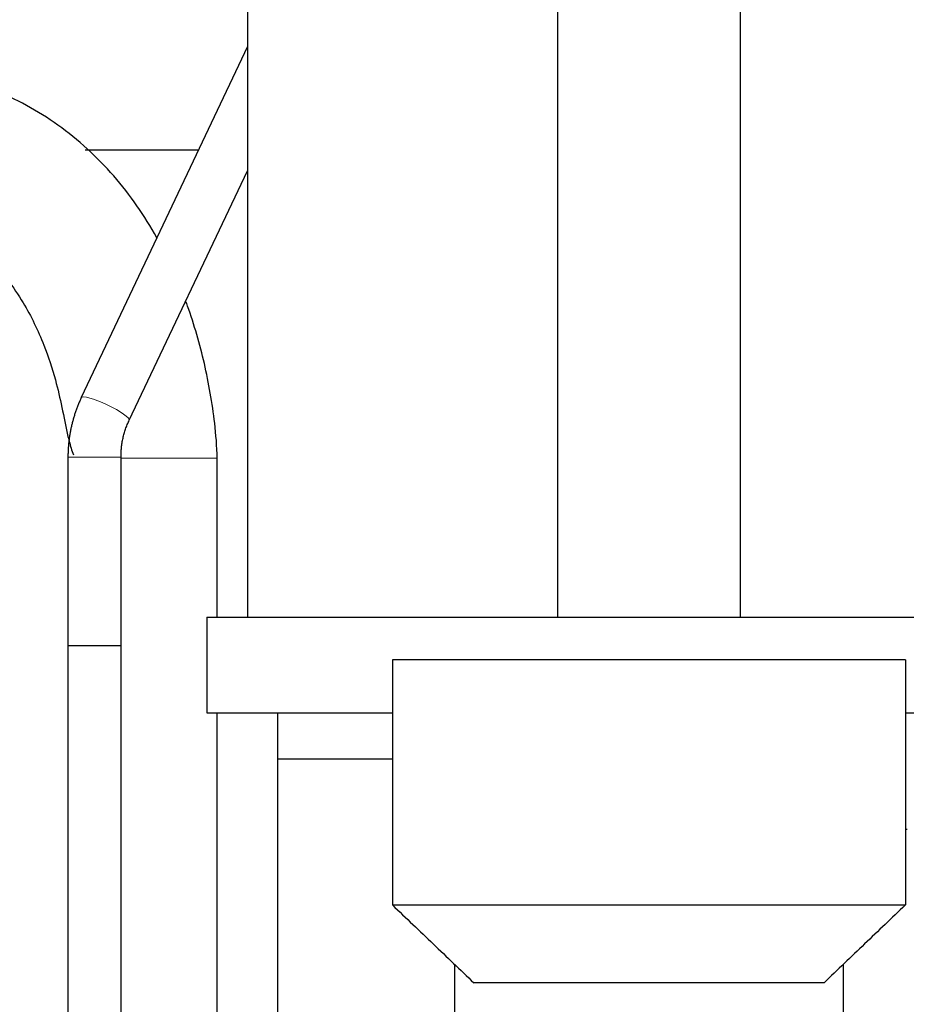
# Model space of a CAD drawing. Header units: inches. Extents: x 0 to 20790, y -12 to 14700.
# Tile 172 of 256: x 7739 to 7989, y 9880 to 10159. Entities that reach past the tile are written whole.
import ezdxf

# ---------------------------------------------------------------- set-up
doc = ezdxf.new("R2010")
doc.units = ezdxf.units.IN
doc.layers.add('1', color=7, linetype='Continuous', true_color=0xffffff)
doc.layers.add('254', color=7, linetype='Continuous', true_color=0xffffff)
doc.styles.add('latin_extended', font='simplex.shx')
doc.dimstyles.get("Standard").update_dxf_attribs({"dimtxt": 0.18, "dimasz": 0.18, "dimexe": 0.18, "dimexo": 0.0625, "dimgap": 0.09, "dimtad": 0, "dimtih": 1, "dimtoh": 1, "dimdec": 4, "dimzin": 0, "dimdsep": 46, "dimtxsty": 'Standard', "dimcen": 0.09, "dimadec": 0, "dimazin": 0, "dimtfac": 1, "dimtdec": 4, "dimtofl": 0, "dimtmove": 0, "dimatfit": 3, "dimfxl": 1, "dimtolj": 1, "dimtzin": 0, "dimarcsym": 0})

# ---------------------------------------------------------------- blocks, each defined once
blk = doc.blocks.new('_U1')
at = {"layer": '254', "color": 3, "linetype": 'Continuous', "lineweight": 13, "transparency": 16777216}
for p, q in [((1386.41, 10951.25), (1386.41, 7981.75)), ((8061.41, 9764.75), (8061.41, 7981.75)), ((1508.91, 8016.75), (7938.91, 8016.75))]:
    blk.add_line(p, q, dxfattribs=at)
at = {"layer": '254', "color": 3, "transparency": 16777216}
for points in [[(1508.91, 8037.17), (1508.91, 7996.34), (1386.41, 8016.75)], [(7938.91, 7996.34), (7938.91, 8037.17), (8061.41, 8016.75)]]:
    blk.add_solid(points, dxfattribs=at)
at = {"layer": 'Defpoints', "color": 0, "transparency": 16777216}
for p in [(1386.41, 10986.25), (8061.41, 9799.75), (8061.41, 8016.75)]:
    blk.add_point(p, dxfattribs=at)
at = {"layer": '254', "color": 2, "lineweight": 13, "transparency": 16777216, "insert": (4508.08, 8200.5), "char_height": 122.5, "attachment_point": 1, "style": 'latin_extended'}
blk.add_mtext('\\A1;6675', dxfattribs=at)

msp = doc.modelspace()

# ---------------------------------------------------------------- linework, layer by layer
at = {"layer": '1', "color": 2, "linetype": 'Continuous', "lineweight": 25}
for p, q in [((7802.911, 10227.254), (7802.911, 9989.754)), ((7890.611, 10227.254), (7890.611, 9989.754)), ((7942.211, 10227.254), (7942.211, 9989.754)), ((7802.911, 10151.053), (7755.958, 10051.844)), ((7789.07, 10121.811), (7757.106, 10121.811)), ((7769.516, 10045.427), (7802.911, 10115.989)), ((7752.194, 10034.985), (7752.194, 9981.755)), ((7767.194, 9981.755), (7767.194, 10034.985)), ((7794.411, 9989.751), (7794.411, 10034.754)), ((7791.411, 9989.754), (7791.411, 9962.754)), ((7791.411, 9989.754), (8041.411, 9989.754)), ((7752.194, 9981.755), (7752.194, 9775.263)), ((7752.194, 9981.755), (7767.194, 9981.755)), ((7767.194, 9775.263), (7767.194, 9981.755)), ((7988.911, 9977.754), (7843.911, 9977.754)), ((7843.911, 9977.754), (7843.911, 9908.448)), ((7988.911, 9977.754), (7988.911, 9908.448)), ((7791.411, 9962.754), (7843.911, 9962.754)), ((7794.411, 9709.754), (7794.411, 9962.751)), ((7811.411, 9962.752), (7811.411, 9688.549)), ((7988.911, 9962.754), (8041.411, 9962.754)), ((7811.411, 9949.754), (7843.911, 9949.754)), ((7989.411, 9929.754), (7988.911, 9929.754)), ((7843.911, 9908.448), (7988.911, 9908.448)), ((7861.411, 9891.709), (7861.411, 9677.754)), ((7971.411, 9849.237), (7971.411, 9891.709)), ((7965.911, 9886.448), (7866.911, 9886.448))]:
    msp.add_line(p, q, dxfattribs=at)
at = {"layer": '1', "color": 110, "linetype": 'Continuous', "lineweight": 13}
for p, q in [((7752.194, 10034.985), (7767.194, 10034.985)), ((7794.411, 10034.754), (7767.195, 10034.754))]:
    msp.add_line(p, q, dxfattribs=at)
msp.add_ellipse((7762.737, 10048.635), major_axis=(-6.779, 3.208), ratio=0.1715492, start_param=3.141789, end_param=6.2831853, dxfattribs=at)
at = {"layer": '1', "color": 2, "linetype": 'Continuous', "lineweight": 25}
for points, knots in [([(7777.345, 10097.032), (7773.872, 10103.242), (7765.742, 10115.035), (7749.981, 10129.489), (7731.603, 10139.51), (7712.344, 10144.687), (7699.633, 10145.779), (7693.409, 10145.749)], [0, 0, 0, 0, 0.2090206, 0.4185716, 0.6233107, 0.819064, 1, 1, 1, 1]), ([(7693.409, 10103.75), (7697.39, 10103.837), (7704.654, 10103.245), (7717.499, 10099.89), (7730.044, 10091.982), (7739.579, 10079.541), (7745.233, 10067.693), (7748.549, 10057.66), (7750.599, 10048.866), (7751.768, 10042.31), (7752.889, 10038.117), (7753.477, 10036.257), (7753.723, 10035.693)], [0, 0, 0, 0, 0.1150964, 0.2144529, 0.3865906, 0.5380281, 0.6683755, 0.7698569, 0.8481294, 0.9308634, 0.9762169, 1, 1, 1, 1]), ([(7794.411, 10034.754), (7794.288, 10038.05), (7793.836, 10044.192), (7792.508, 10053.098), (7790.825, 10061.467), (7788.689, 10069.689), (7786.816, 10075.531), (7785.696, 10078.639), (7785.531, 10079.088)], [0, 0, 0, 0, 0.2176307, 0.4072031, 0.594618, 0.7817593, 0.9683549, 1, 1, 1, 1]), ([(7843.911, 9908.448), (7845.836, 9906.607), (7847.759, 9904.767), (7851.602, 9901.092), (7853.521, 9899.256), (7857.355, 9895.589), (7859.27, 9893.757), (7863.094, 9890.099), (7865.004, 9888.272), (7866.911, 9886.448)], [0, 0, 0, 0, 0.25, 0.25, 0.5, 0.5, 0.75, 0.75, 1, 1, 1, 1]), ([(7988.911, 9908.448), (7986.987, 9906.607), (7985.064, 9904.767), (7981.221, 9901.092), (7979.302, 9899.256), (7975.468, 9895.589), (7973.553, 9893.757), (7969.728, 9890.099), (7967.819, 9888.272), (7965.911, 9886.448)], [0, 0, 0, 0, 0.25, 0.25, 0.5, 0.5, 0.75, 0.75, 1, 1, 1, 1])]:
    msp.add_open_spline(points, degree=3, knots=knots, dxfattribs=at)
for points in [[(7755.957, 10051.841), (7752.234, 10043.88), (7752.194, 10034.985)], [(7767.194, 10034.985), (7767.137, 10040.536), (7769.517, 10045.429)]]:
    msp.add_open_spline(points, degree=2, dxfattribs=at)

# ---------------------------------------------------------------- dimensions: what is measured, and where the dimension line sits
at = {"layer": '254', "color": 2, "linetype": 'Continuous', "lineweight": 13}
dim = msp.add_linear_dim(base=(8061.411, 8016.754), p1=(1386.411, 10986.253), p2=(8061.411, 9799.754), dimstyle='Standard', override={"dimscale": 35, "dimtxt": 3.5, "dimasz": 3.5, "dimexe": 1, "dimexo": 1, "dimgap": 1.75, "dimtad": 1, "dimtih": 1, "dimtoh": 0, "dimdec": 2, "dimlfac": 1, "dimzin": 8, "dimdsep": 46, "dimlunit": 2, "dimtxsty": 'latin_extended', "dimsah": 1, "dimse1": 0, "dimse2": 0, "dimsd1": 0, "dimsd2": 0, "dimclrd": 3, "dimclre": 3, "dimclrt": 2, "dimtol": 0, "dimtm": -0.1, "dimtfac": 0.714286, "dimtdec": 3, "dimtofl": 1, "dimtmove": 0, "dimtzin": 8, "dimlwd": 13, "dimlwe": 13}, dxfattribs=at)
dim.commit()
dim.dimension.update_dxf_attribs({"geometry": '_U1', "text_midpoint": (4723.911, 8016.754), "dimtype": 160})

doc.saveas('drawing.dxf')
